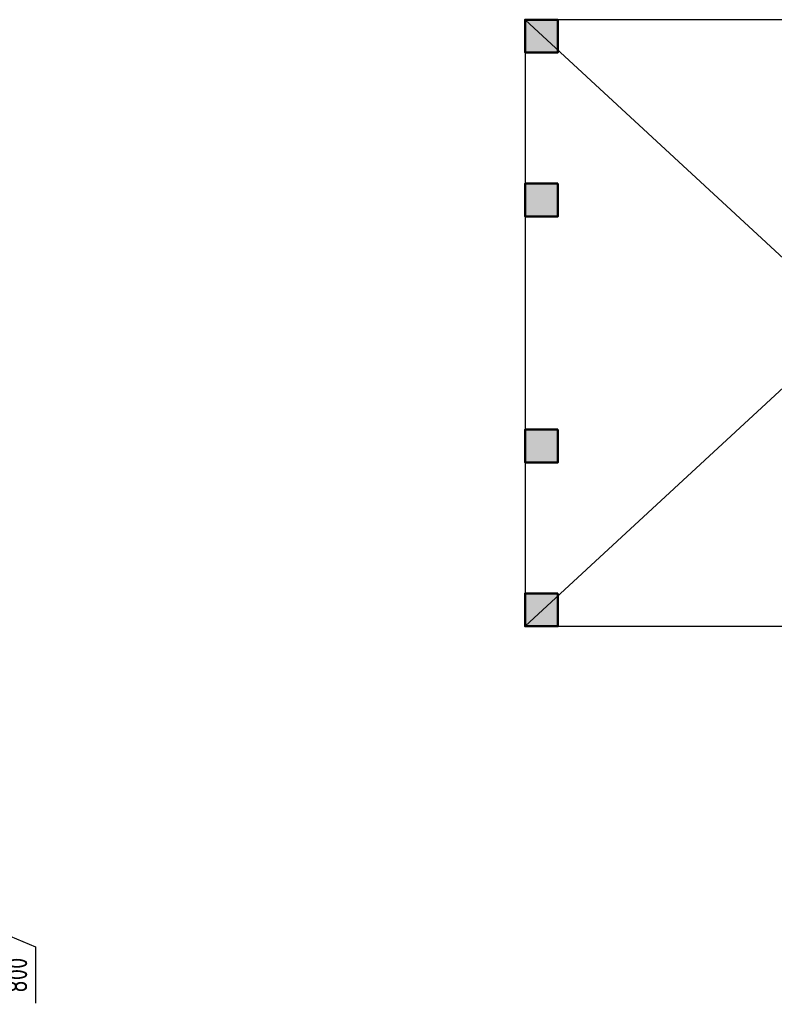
# Model space of a CAD drawing. Header units: millimetres. Extents: x 151654 to 877351, y 70322 to 154322.
# Tile 5 of 173: x 210608 to 219812, y 90727 to 102738. Entities that reach past the tile are written whole.
import ezdxf

# ---------------------------------------------------------------- set-up
doc = ezdxf.new("R2010")
doc.units = ezdxf.units.MM
doc.layers.add('kolonn', color=7, linetype='Continuous')
doc.styles.add('ГОСТ 2.304', font='CS_Gost2304.shx')
doc.dimstyles.new('СПДС', dxfattribs={"dimscale": 100, "dimtxt": 2.5, "dimasz": 2.5, "dimexe": 2, "dimexo": 0.625, "dimgap": 1, "dimtad": 1, "dimdec": 0, "dimtxsty": 'ГОСТ 2.304', "dimblk": 'OBLIQUE', "dimblk1": 'OBLIQUE', "dimblk2": 'OBLIQUE', "dimcen": 2.5, "dimdle": 2, "dimadec": 0, "dimazin": 2, "dimtfac": 0.75, "dimtdec": 4, "dimtmove": 1, "dimatfit": 3, "dimfxl": 1, "dimtfill": 1, "dimtolj": 1, "dimarcsym": 1})

# ---------------------------------------------------------------- blocks, each defined once
blk = doc.blocks.new('ghsdd')
at = {"ltscale": 50, "true_color": 0x757575}
h = blk.add_hatch(color=8, dxfattribs=at)
h.paths.add_polyline_path([(0, 200), (-200, 200), (-200, 0), (0, 0)])
h.paths.add_polyline_path([(200, 0), (200, 200), (0, 200), (0, 0)])
h.paths.add_polyline_path([(0, 0), (-200, 0), (-200, -200), (0, -200)])
h.paths.add_polyline_path([(0, 0), (0, -200), (200, -200), (200, 0)])
at = {"lineweight": 50, "ltscale": 50}
blk.add_lwpolyline([(200, 200), (200, -200), (-200, -200), (-200, 200), (200, 200)], dxfattribs=at)
blk = doc.blocks.new('_Oblique')
at = {"color": 0, "linetype": 'ByBlock', "lineweight": -2}
blk.add_line((-0.5, -0.5), (0.5, 0.5), dxfattribs=at)
blk = doc.blocks.new('*D1093')
at = {"color": 0, "lineweight": -2, "transparency": 16777216}
for p, q in [((209588, 92538), (209588, 91338)), ((209757, 92338), (209388, 92338)), ((209588, 91938), (210800, 91426)), ((209816, 91538), (209388, 91538)), ((210800, 91426), (210800, 90739))]:
    blk.add_line(p, q, dxfattribs=at)
at = {"color": 0, "lineweight": -2, "transparency": 16777216, "xscale": 250, "yscale": 250, "zscale": 250}
for p, rotation in [((209588, 92338), 90), ((209588, 91538), 270)]:
    blk.add_blockref('_Oblique', p, dxfattribs=dict(at, rotation=rotation))
at = {"color": 0, "transparency": 16777216, "insert": (210575, 91082), "char_height": 250, "attachment_point": 5, "rotation": 90, "style": 'ГОСТ 2.304', "bg_fill": 3, "box_fill_scale": 1.1, "bg_fill_color": 256, "bg_fill_true_color": 13158600, "bg_fill_transparency": 0}
blk.add_mtext('\\A1;800', dxfattribs=at)

msp = doc.modelspace()

# ---------------------------------------------------------------- linework, layer by layer
at = {"color": 1}
for p, q in [((216772.2, 95338.4), (224772.2, 102738.4)), ((224772.2, 95338.4), (216772.2, 102738.4))]:
    msp.add_line(p, q, dxfattribs=at)
msp.add_lwpolyline([(224772.2, 102738.4), (216772.2, 102738.4), (216772.2, 95338.4), (224772.2, 95338.4)], dxfattribs=at)

# ---------------------------------------------------------------- block references
at = {"layer": 'kolonn'}
for p in [(216972.2, 102538.4), (216972.2, 100538.4), (216972.2, 97538.4), (216972.2, 95538.4)]:
    msp.add_blockref('ghsdd', p, dxfattribs=at)

# ---------------------------------------------------------------- dimensions: what is measured, and where the dimension line sits
dim = msp.add_linear_dim(base=(209587.7, 91538.4), p1=(209819.4, 92338.4), p2=(209878.7, 91538.4), angle=90, dimstyle='СПДС')
dim.commit()
dim.dimension.update_dxf_attribs({"geometry": '*D1093', "text_midpoint": (210800.4, 91326.1), "dimtype": 160})

doc.saveas('drawing.dxf')
